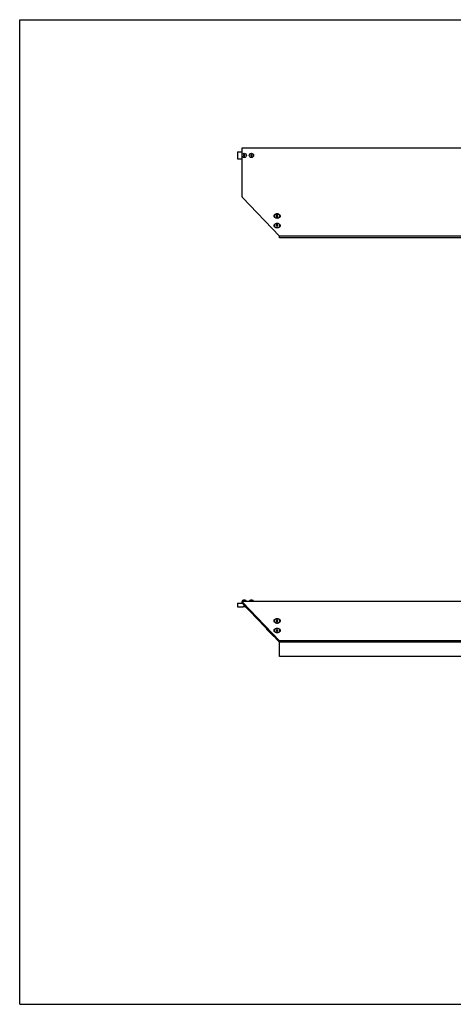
# Model space of a CAD drawing. Header units: inches. Extents: x 0 to 88, y 0 to 68.
# Tile 1 of 2: x 0 to 30, y 0 to 68. Entities that reach past the tile are written whole.
import ezdxf

# ---------------------------------------------------------------- set-up
doc = ezdxf.new("R2010")
doc.units = ezdxf.units.IN
doc.header["$LTSCALE"] = 4.84
doc.header["$MEASUREMENT"] = 0
doc.linetypes.add('HIDDEN', pattern=[0.2, 0.1, -0.1])
doc.layers.get('0').update_dxf_attribs({"linetype": 'CONTINUOUS'})
for name, color, linetype in [('300741M_BL4', 7, 'CONTINUOUS'), ('300774M_BL0', 7, 'CONTINUOUS'), ('301289_BL7', 7, 'CONTINUOUS'), ('301298_BL1', 7, 'CONTINUOUS'), ('910408M_BL2', 7, 'CONTINUOUS'), ('910408M_BL3', 7, 'CONTINUOUS'), ('930510M_BL5', 7, 'CONTINUOUS'), ('930510M_BL6', 7, 'CONTINUOUS')]:
    doc.layers.add(name, color=color, linetype=linetype)

# ---------------------------------------------------------------- blocks, each defined once
blk = doc.blocks.new('300774M_BL0', base_point=(15.352, 43.17))
at = {"layer": '300774M_BL0', "color": 7, "linetype": 'CONTINUOUS'}
for p, q in [((15.067, 58.882), (15.067, 58.382)), ((15.067, 58.882), (15.366, 58.882)), ((15.067, 58.382), (15.366, 58.382)), ((15.067, 27.709), (15.067, 27.459)), ((15.067, 27.709), (15.366, 27.709)), ((15.067, 27.459), (15.447, 27.459)), ((15.448, 27.459), (15.447, 27.459)), ((15.447, 27.459), (15.448, 27.459)), ((15.601, 27.46), (15.604, 27.459)), ((15.604, 27.459), (15.637, 27.459)), ((15.604, 27.459), (15.604, 27.459))]:
    blk.add_line(p, q, dxfattribs=at)
at = {"layer": '300774M_BL0', "color": 8, "linetype": 'HIDDEN'}
for points in [[(15.526, 27.475), (15.521, 27.475), (15.51, 27.474), (15.493, 27.472), (15.478, 27.47), (15.464, 27.467), (15.454, 27.464), (15.446, 27.461), (15.441, 27.46), (15.44, 27.459), (15.44, 27.459)], [(15.612, 27.459), (15.612, 27.459), (15.611, 27.46), (15.606, 27.461), (15.598, 27.464), (15.587, 27.467), (15.574, 27.47), (15.559, 27.472), (15.542, 27.474), (15.531, 27.475), (15.526, 27.475)]]:
    blk.add_open_spline(points, degree=3, dxfattribs=at)
at = {"layer": '300774M_BL0', "color": 7, "linetype": 'CONTINUOUS'}
for points, knots in [([(15.448, 27.459), (15.456, 27.462), (15.473, 27.466), (15.494, 27.47), (15.512, 27.471), (15.521, 27.472), (15.526, 27.472)], [0, 0, 0, 0, 0.33356, 0.643713, 0.818852, 1, 1, 1, 1]), ([(15.526, 27.472), (15.534, 27.472), (15.55, 27.471), (15.572, 27.468), (15.589, 27.464), (15.598, 27.461), (15.601, 27.46)], [0, 0, 0, 0, 0.327259, 0.621322, 0.85375, 1, 1, 1, 1])]:
    blk.add_open_spline(points, degree=3, knots=knots, dxfattribs=at)
blk.add_open_spline([(15.448, 27.459), (15.448, 27.459), (15.448, 27.459), (15.448, 27.459)], degree=3, dxfattribs=at)
blk = doc.blocks.new('301298_BL1', base_point=(39.388, 42.075))
at = {"layer": '301298_BL1', "color": 3, "linetype": 'CONTINUOUS'}
for p, q in [((15.366, 59.132), (15.366, 55.836)), ((31.246, 59.132), (15.366, 59.132)), ((33.276, 59.132), (31.306, 59.132)), ((33.276, 59.132), (33.276, 55.836)), ((15.416, 55.719), (17.966, 53.046)), ((33.226, 55.719), (30.676, 53.046)), ((30.676, 53.046), (17.966, 53.046)), ((33.276, 27.814), (15.366, 27.814)), ((15.416, 27.766), (17.966, 25.092)), ((33.226, 27.766), (30.676, 25.092)), ((59.997, 27.766), (57.324, 25.092)), ((63.41, 27.814), (60.114, 27.814)), ((30.676, 25.092), (17.966, 25.092))]:
    blk.add_line(p, q, dxfattribs=at)
at = {"layer": '301298_BL1', "color": 7, "linetype": 'CONTINUOUS'}
for p, q in [((15.366, 27.814), (15.366, 27.709)), ((15.416, 27.766), (15.416, 27.692)), ((15.416, 27.692), (17.966, 25.018)), ((33.226, 27.692), (30.676, 25.018)), ((33.226, 27.766), (33.226, 27.692)), ((33.276, 27.814), (33.276, 27.709)), ((60.071, 27.692), (57.398, 25.018)), ((59.997, 27.766), (60.071, 27.692)), ((60.114, 27.814), (60.114, 27.709)), ((62.66, 27.709), (60.114, 27.709)), ((63.41, 27.709), (63.16, 27.709)), ((63.41, 27.814), (63.41, 27.709)), ((17.966, 25.092), (17.966, 25.018)), ((30.676, 25.018), (17.966, 25.018)), ((30.676, 25.092), (30.676, 25.018)), ((57.324, 25.092), (57.398, 25.018))]:
    blk.add_line(p, q, dxfattribs=at)
at = {"layer": '301298_BL1', "color": 3, "linetype": 'CONTINUOUS'}
for centre, radius, start, end in [((31.276, 58.882), 0.125, 103.96082, 76.03918), ((60.114, 27.649), 0.165, 90, 135), ((17.802, 26.627), 0.295, 260.19563, 262.46456), ((17.803, 26.632), 0.3, 262.46201, 264.14786), ((17.803, 26.634), 0.302, 264.14413, 269.99379), ((17.803, 26.634), 0.302, 270.00621, 275.85587), ((17.803, 26.632), 0.3, 275.85214, 277.53799), ((17.804, 26.627), 0.295, 277.53544, 279.80437), ((30.838, 26.627), 0.295, 260.19563, 262.46456), ((30.839, 26.632), 0.3, 262.46201, 264.14786), ((30.839, 26.634), 0.302, 264.14413, 269.99379), ((30.839, 26.634), 0.302, 270.00621, 275.85587), ((30.839, 26.632), 0.3, 275.85214, 277.53799), ((30.84, 26.627), 0.295, 277.53544, 279.80437), ((17.802, 25.965), 0.295, 260.19563, 262.46456), ((17.803, 25.969), 0.3, 262.46201, 264.14786), ((17.803, 25.971), 0.302, 264.14413, 269.99379), ((17.803, 25.971), 0.302, 270.00621, 275.85587), ((17.803, 25.969), 0.3, 275.85214, 277.53799), ((17.804, 25.965), 0.295, 277.53544, 279.80437), ((30.838, 25.965), 0.295, 260.19563, 262.46456), ((30.839, 25.969), 0.3, 262.46201, 264.14786), ((30.839, 25.971), 0.302, 264.14413, 269.99379), ((30.839, 25.971), 0.302, 270.00621, 275.85587), ((30.839, 25.969), 0.3, 275.85214, 277.53799), ((30.84, 25.965), 0.295, 277.53544, 279.80437)]:
    blk.add_arc(centre, radius, start, end, dxfattribs=at)
at = {"layer": '301298_BL1', "color": 7, "linetype": 'CONTINUOUS'}
blk.add_arc((60.114, 27.649), 0.06, 90, 135, dxfattribs=at)
at = {"layer": '301298_BL1', "color": 3, "linetype": 'CONTINUOUS'}
for points, knots in [([(15.416, 55.719), (15.411, 55.728), (15.403, 55.745), (15.386, 55.784), (15.374, 55.815), (15.366, 55.836)], [0, 0, 0, 0, 0.219965, 0.465205, 1, 1, 1, 1]), ([(33.226, 55.719), (33.231, 55.728), (33.239, 55.745), (33.256, 55.784), (33.268, 55.815), (33.276, 55.836)], [0, 0, 0, 0, 0.219965, 0.465205, 1, 1, 1, 1]), ([(17.803, 54.286), (17.789, 54.286), (17.761, 54.288), (17.709, 54.299), (17.661, 54.321), (17.624, 54.352), (17.604, 54.379), (17.591, 54.407), (17.587, 54.438), (17.591, 54.468), (17.604, 54.497), (17.624, 54.524), (17.661, 54.555), (17.709, 54.577), (17.761, 54.588), (17.789, 54.59), (17.803, 54.59)], [0, 0, 0, 0, 0.072519, 0.143799, 0.276939, 0.337869, 0.394743, 0.448308, 0.5, 0.551692, 0.605257, 0.662131, 0.723061, 0.856201, 0.927481, 1, 1, 1, 1]), ([(17.803, 54.59), (17.817, 54.59), (17.845, 54.588), (17.897, 54.577), (17.945, 54.555), (17.982, 54.524), (18.002, 54.497), (18.015, 54.468), (18.019, 54.438), (18.015, 54.407), (18.002, 54.379), (17.982, 54.352), (17.945, 54.321), (17.897, 54.299), (17.845, 54.288), (17.817, 54.286), (17.803, 54.286)], [0, 0, 0, 0, 0.072519, 0.143799, 0.276939, 0.337869, 0.394743, 0.448308, 0.5, 0.551692, 0.605257, 0.662131, 0.723061, 0.856201, 0.927481, 1, 1, 1, 1]), ([(30.839, 54.59), (30.825, 54.59), (30.797, 54.588), (30.745, 54.577), (30.697, 54.555), (30.66, 54.524), (30.64, 54.497), (30.627, 54.468), (30.623, 54.438), (30.627, 54.407), (30.64, 54.379), (30.66, 54.352), (30.697, 54.321), (30.745, 54.299), (30.797, 54.288), (30.825, 54.286), (30.839, 54.286)], [0, 0, 0, 0, 0.072519, 0.143799, 0.276939, 0.337869, 0.394743, 0.448308, 0.5, 0.551692, 0.605257, 0.662131, 0.723061, 0.856201, 0.927481, 1, 1, 1, 1]), ([(30.839, 54.286), (30.853, 54.286), (30.881, 54.288), (30.933, 54.299), (30.981, 54.321), (31.018, 54.352), (31.038, 54.379), (31.051, 54.407), (31.055, 54.438), (31.051, 54.468), (31.038, 54.497), (31.018, 54.524), (30.981, 54.555), (30.933, 54.577), (30.881, 54.588), (30.853, 54.59), (30.839, 54.59)], [0, 0, 0, 0, 0.072519, 0.143799, 0.276939, 0.337869, 0.394743, 0.448308, 0.5, 0.551692, 0.605257, 0.662131, 0.723061, 0.856201, 0.927481, 1, 1, 1, 1]), ([(17.803, 53.623), (17.789, 53.623), (17.761, 53.625), (17.709, 53.636), (17.661, 53.658), (17.624, 53.689), (17.604, 53.716), (17.591, 53.745), (17.587, 53.775), (17.591, 53.805), (17.604, 53.834), (17.624, 53.861), (17.661, 53.892), (17.709, 53.914), (17.761, 53.925), (17.789, 53.927), (17.803, 53.927)], [0, 0, 0, 0, 0.072519, 0.143799, 0.276939, 0.337869, 0.394743, 0.448308, 0.5, 0.551692, 0.605257, 0.662131, 0.723061, 0.856201, 0.927481, 1, 1, 1, 1]), ([(17.803, 53.927), (17.817, 53.927), (17.845, 53.925), (17.897, 53.914), (17.945, 53.892), (17.982, 53.861), (18.002, 53.834), (18.015, 53.805), (18.019, 53.775), (18.015, 53.745), (18.002, 53.716), (17.982, 53.689), (17.945, 53.658), (17.897, 53.636), (17.845, 53.625), (17.817, 53.623), (17.803, 53.623)], [0, 0, 0, 0, 0.072519, 0.143799, 0.276939, 0.337869, 0.394743, 0.448308, 0.5, 0.551692, 0.605257, 0.662131, 0.723061, 0.856201, 0.927481, 1, 1, 1, 1]), ([(30.839, 53.927), (30.825, 53.927), (30.797, 53.925), (30.745, 53.914), (30.697, 53.892), (30.66, 53.861), (30.64, 53.834), (30.627, 53.805), (30.623, 53.775), (30.627, 53.745), (30.64, 53.716), (30.66, 53.689), (30.697, 53.658), (30.745, 53.636), (30.797, 53.625), (30.825, 53.623), (30.839, 53.623)], [0, 0, 0, 0, 0.072519, 0.143799, 0.276939, 0.337869, 0.394743, 0.448308, 0.5, 0.551692, 0.605257, 0.662131, 0.723061, 0.856201, 0.927481, 1, 1, 1, 1]), ([(30.839, 53.623), (30.853, 53.623), (30.881, 53.625), (30.933, 53.636), (30.981, 53.658), (31.018, 53.689), (31.038, 53.716), (31.051, 53.745), (31.055, 53.775), (31.051, 53.805), (31.038, 53.834), (31.018, 53.861), (30.981, 53.892), (30.933, 53.914), (30.881, 53.925), (30.853, 53.927), (30.839, 53.927)], [0, 0, 0, 0, 0.072519, 0.143799, 0.276939, 0.337869, 0.394743, 0.448308, 0.5, 0.551692, 0.605257, 0.662131, 0.723061, 0.856201, 0.927481, 1, 1, 1, 1]), ([(15.416, 27.766), (15.412, 27.773), (15.404, 27.785), (15.394, 27.799), (15.385, 27.807), (15.379, 27.811), (15.373, 27.813), (15.368, 27.814), (15.366, 27.814)], [0, 0, 0, 0, 0.332442, 0.60507, 0.71952, 0.821338, 0.913442, 1, 1, 1, 1]), ([(33.226, 27.766), (33.23, 27.773), (33.237, 27.785), (33.248, 27.799), (33.257, 27.807), (33.263, 27.811), (33.269, 27.813), (33.274, 27.814), (33.276, 27.814)], [0, 0, 0, 0, 0.332442, 0.60507, 0.71952, 0.821338, 0.913442, 1, 1, 1, 1]), ([(17.752, 26.337), (17.728, 26.341), (17.692, 26.352), (17.651, 26.375), (17.626, 26.396), (17.607, 26.42), (17.594, 26.447), (17.588, 26.474), (17.589, 26.502), (17.597, 26.53), (17.612, 26.555), (17.634, 26.579), (17.671, 26.606), (17.728, 26.629), (17.777, 26.636), (17.803, 26.636)], [0, 0, 0, 0, 0.140604, 0.206354, 0.268284, 0.326384, 0.381231, 0.433958, 0.486112, 0.539373, 0.595185, 0.654495, 0.717697, 0.854336, 1, 1, 1, 1]), ([(17.803, 26.636), (17.829, 26.636), (17.878, 26.629), (17.935, 26.606), (17.972, 26.579), (17.994, 26.555), (18.009, 26.53), (18.017, 26.502), (18.018, 26.474), (18.012, 26.447), (17.999, 26.42), (17.98, 26.396), (17.955, 26.375), (17.914, 26.352), (17.878, 26.341), (17.854, 26.337)], [0, 0, 0, 0, 0.145664, 0.282303, 0.345505, 0.404815, 0.460627, 0.513888, 0.566042, 0.618769, 0.673616, 0.731716, 0.793646, 0.859396, 1, 1, 1, 1]), ([(30.839, 26.636), (30.813, 26.636), (30.764, 26.629), (30.707, 26.606), (30.67, 26.579), (30.648, 26.555), (30.633, 26.53), (30.625, 26.502), (30.624, 26.474), (30.63, 26.447), (30.643, 26.42), (30.662, 26.396), (30.687, 26.375), (30.728, 26.352), (30.764, 26.341), (30.788, 26.337)], [0, 0, 0, 0, 0.145664, 0.282303, 0.345505, 0.404815, 0.460627, 0.513888, 0.566042, 0.618769, 0.673616, 0.731716, 0.793646, 0.859396, 1, 1, 1, 1]), ([(30.89, 26.337), (30.914, 26.341), (30.95, 26.352), (30.991, 26.375), (31.016, 26.396), (31.035, 26.42), (31.048, 26.447), (31.054, 26.474), (31.053, 26.502), (31.045, 26.53), (31.03, 26.555), (31.008, 26.579), (30.971, 26.606), (30.914, 26.629), (30.865, 26.636), (30.839, 26.636)], [0, 0, 0, 0, 0.140604, 0.206354, 0.268284, 0.326384, 0.381231, 0.433958, 0.486112, 0.539373, 0.595185, 0.654495, 0.717697, 0.854336, 1, 1, 1, 1]), ([(17.752, 25.674), (17.728, 25.678), (17.692, 25.689), (17.651, 25.712), (17.626, 25.733), (17.607, 25.757), (17.594, 25.784), (17.588, 25.812), (17.589, 25.84), (17.597, 25.867), (17.612, 25.893), (17.634, 25.916), (17.671, 25.943), (17.728, 25.967), (17.777, 25.973), (17.803, 25.973)], [0, 0, 0, 0, 0.140604, 0.206354, 0.268284, 0.326384, 0.381231, 0.433958, 0.486112, 0.539373, 0.595185, 0.654495, 0.717697, 0.854336, 1, 1, 1, 1]), ([(17.803, 25.973), (17.829, 25.973), (17.878, 25.967), (17.935, 25.943), (17.972, 25.916), (17.994, 25.893), (18.009, 25.867), (18.017, 25.84), (18.018, 25.812), (18.012, 25.784), (17.999, 25.757), (17.98, 25.733), (17.955, 25.712), (17.914, 25.689), (17.878, 25.678), (17.854, 25.674)], [0, 0, 0, 0, 0.145664, 0.282303, 0.345505, 0.404815, 0.460627, 0.513888, 0.566042, 0.618769, 0.673616, 0.731716, 0.793646, 0.859396, 1, 1, 1, 1]), ([(30.839, 25.973), (30.813, 25.973), (30.764, 25.967), (30.707, 25.943), (30.67, 25.916), (30.648, 25.893), (30.633, 25.867), (30.625, 25.84), (30.624, 25.812), (30.63, 25.784), (30.643, 25.757), (30.662, 25.733), (30.687, 25.712), (30.728, 25.689), (30.764, 25.678), (30.788, 25.674)], [0, 0, 0, 0, 0.145664, 0.282303, 0.345505, 0.404815, 0.460627, 0.513888, 0.566042, 0.618769, 0.673616, 0.731716, 0.793646, 0.859396, 1, 1, 1, 1]), ([(30.89, 25.674), (30.914, 25.678), (30.95, 25.689), (30.991, 25.712), (31.016, 25.733), (31.035, 25.757), (31.048, 25.784), (31.054, 25.812), (31.053, 25.84), (31.045, 25.867), (31.03, 25.893), (31.008, 25.916), (30.971, 25.943), (30.914, 25.967), (30.865, 25.973), (30.839, 25.973)], [0, 0, 0, 0, 0.140604, 0.206354, 0.268284, 0.326384, 0.381231, 0.433958, 0.486112, 0.539373, 0.595185, 0.654495, 0.717697, 0.854336, 1, 1, 1, 1])]:
    blk.add_open_spline(points, degree=3, knots=knots, dxfattribs=at)
at = {"layer": '301298_BL1', "color": 7, "linetype": 'CONTINUOUS'}
for points in [[(15.416, 27.692), (15.408, 27.697), (15.396, 27.703), (15.379, 27.708), (15.37, 27.709), (15.366, 27.709)], [(33.226, 27.692), (33.234, 27.697), (33.246, 27.703), (33.263, 27.708), (33.272, 27.709), (33.276, 27.709)]]:
    blk.add_open_spline(points, degree=3, knots=[0, 0, 0, 0, 0.525136, 0.766374, 1, 1, 1, 1], dxfattribs=at)
blk = doc.blocks.new('910408M_BL2', base_point=(15.525, 43.294))
at = {"layer": '910408M_BL2', "color": 7, "linetype": 'CONTINUOUS'}
for p, q in [((15.526, 58.689), (15.477, 58.66)), ((15.477, 58.66), (15.477, 58.603)), ((15.477, 58.603), (15.526, 58.575)), ((15.575, 58.66), (15.526, 58.689)), ((15.526, 58.575), (15.575, 58.603)), ((15.575, 58.603), (15.575, 58.66)), ((15.585, 27.9), (15.467, 27.9)), ((15.376, 27.814), (15.376, 27.829)), ((15.676, 27.829), (15.376, 27.829)), ((15.676, 27.814), (15.676, 27.829))]:
    blk.add_line(p, q, dxfattribs=at)
blk.add_circle((15.526, 58.632), 0.15, dxfattribs=at)
for centre, start, end in [((15.467, 27.807), 90, 166.70944), ((15.585, 27.807), 13.29056, 90)]:
    blk.add_arc(centre, 0.093, start, end, dxfattribs=at)
blk = doc.blocks.new('910408M_BL3', base_point=(16.025, 43.294))
at = {"layer": '910408M_BL3', "color": 7, "linetype": 'CONTINUOUS'}
for p, q in [((16.026, 58.689), (15.977, 58.66)), ((15.977, 58.66), (15.977, 58.603)), ((15.977, 58.603), (16.026, 58.575)), ((16.075, 58.66), (16.026, 58.689)), ((16.026, 58.575), (16.075, 58.603)), ((16.075, 58.603), (16.075, 58.66)), ((16.085, 27.9), (15.967, 27.9)), ((15.876, 27.814), (15.876, 27.829)), ((16.176, 27.829), (15.876, 27.829)), ((16.176, 27.814), (16.176, 27.829))]:
    blk.add_line(p, q, dxfattribs=at)
blk.add_circle((16.026, 58.632), 0.15, dxfattribs=at)
for centre, start, end in [((15.967, 27.807), 90, 166.70944), ((16.085, 27.807), 13.29056, 90)]:
    blk.add_arc(centre, 0.093, start, end, dxfattribs=at)
blk = doc.blocks.new('300741M_BL4', base_point=(17.349, 25.665))
at = {"layer": '300741M_BL4', "color": 7, "linetype": 'CONTINUOUS'}
for p, q in [((17.09, 25.882), (17.09, 25.936)), ((17.574, 25.393), (17.09, 25.882)), ((17.574, 25.393), (17.574, 25.429)), ((17.608, 25.393), (17.574, 25.393))]:
    blk.add_line(p, q, dxfattribs=at)
blk = doc.blocks.new('930510M_BL5', base_point=(17.803, 39.798))
at = {"layer": '930510M_BL5', "color": 7, "linetype": 'CONTINUOUS'}
for p, q in [((17.606, 53.787), (17.606, 53.779)), ((17.803, 53.827), (17.744, 53.803)), ((17.744, 53.803), (17.744, 53.755)), ((17.744, 53.755), (17.803, 53.731)), ((17.763, 53.811), (17.803, 53.795)), ((17.862, 53.803), (17.803, 53.827)), ((17.803, 53.795), (17.843, 53.811)), ((17.803, 53.731), (17.803, 53.795)), ((17.803, 53.731), (17.862, 53.755)), ((17.862, 53.755), (17.862, 53.803)), ((18, 53.787), (18, 53.779)), ((17.803, 25.865), (17.744, 25.841)), ((17.744, 25.841), (17.744, 25.793)), ((17.803, 25.865), (17.803, 25.801)), ((17.862, 25.841), (17.803, 25.865)), ((17.862, 25.793), (17.862, 25.841)), ((17.606, 25.808), (17.606, 25.817)), ((17.744, 25.793), (17.803, 25.769)), ((17.803, 25.801), (17.763, 25.785)), ((17.843, 25.785), (17.803, 25.801)), ((17.803, 25.769), (17.862, 25.793)), ((18, 25.808), (18, 25.817))]:
    blk.add_line(p, q, dxfattribs=at)
for centre, radius, start, end in [((17.705, 53.779), 0.0991, 174.2242, 175.15097), ((17.705, 53.779), 0.0986, 175.14907, 179.99574), ((17.901, 53.779), 0.0991, 4.84903, 5.7758), ((17.901, 53.779), 0.0986, 0.00426, 4.85093), ((17.705, 25.817), 0.0986, 180.00426, 184.85093), ((17.705, 25.817), 0.0991, 184.84903, 185.7758), ((17.901, 25.817), 0.0986, 355.14907, 359.99574), ((17.901, 25.817), 0.0991, 354.2242, 355.15097)]:
    blk.add_arc(centre, radius, start, end, dxfattribs=at)
for points, knots in [([(17.803, 53.927), (17.778, 53.927), (17.728, 53.92), (17.673, 53.895), (17.639, 53.866), (17.62, 53.842), (17.609, 53.815), (17.606, 53.797), (17.606, 53.787)], [0, 0, 0, 0, 0.287048, 0.553568, 0.675502, 0.789331, 0.896541, 1, 1, 1, 1]), ([(17.606, 53.779), (17.606, 53.77), (17.609, 53.751), (17.62, 53.725), (17.639, 53.7), (17.673, 53.672), (17.728, 53.647), (17.778, 53.64), (17.803, 53.64)], [0, 0, 0, 0, 0.103456, 0.210669, 0.324498, 0.446432, 0.712952, 1, 1, 1, 1]), ([(17.803, 53.918), (17.779, 53.918), (17.732, 53.912), (17.678, 53.889), (17.644, 53.863), (17.625, 53.84), (17.612, 53.816), (17.607, 53.798), (17.607, 53.789)], [0, 0, 0, 0, 0.284948, 0.551197, 0.673781, 0.78856, 0.896552, 1, 1, 1, 1]), ([(18, 53.787), (18, 53.797), (17.997, 53.815), (17.986, 53.842), (17.967, 53.866), (17.933, 53.895), (17.877, 53.92), (17.828, 53.927), (17.803, 53.927)], [0, 0, 0, 0, 0.103459, 0.210669, 0.324498, 0.446432, 0.712952, 1, 1, 1, 1]), ([(17.999, 53.789), (17.998, 53.798), (17.994, 53.816), (17.981, 53.84), (17.962, 53.863), (17.928, 53.889), (17.874, 53.912), (17.827, 53.918), (17.803, 53.918)], [0, 0, 0, 0, 0.103448, 0.21144, 0.326219, 0.448803, 0.715052, 1, 1, 1, 1]), ([(17.803, 53.64), (17.828, 53.64), (17.877, 53.647), (17.933, 53.672), (17.967, 53.7), (17.986, 53.725), (17.997, 53.751), (18, 53.77), (18, 53.779)], [0, 0, 0, 0, 0.287048, 0.553568, 0.675502, 0.789331, 0.896544, 1, 1, 1, 1]), ([(17.803, 25.956), (17.778, 25.956), (17.728, 25.949), (17.673, 25.924), (17.639, 25.895), (17.62, 25.871), (17.609, 25.845), (17.606, 25.826), (17.606, 25.817)], [0, 0, 0, 0, 0.287048, 0.553568, 0.675502, 0.789331, 0.896544, 1, 1, 1, 1]), ([(18, 25.817), (18, 25.826), (17.997, 25.845), (17.986, 25.871), (17.967, 25.895), (17.933, 25.924), (17.877, 25.949), (17.828, 25.956), (17.803, 25.956)], [0, 0, 0, 0, 0.103456, 0.210669, 0.324498, 0.446432, 0.712952, 1, 1, 1, 1]), ([(17.606, 25.808), (17.606, 25.799), (17.609, 25.781), (17.62, 25.754), (17.639, 25.73), (17.673, 25.701), (17.728, 25.676), (17.778, 25.669), (17.803, 25.669)], [0, 0, 0, 0, 0.103459, 0.210669, 0.324498, 0.446432, 0.712952, 1, 1, 1, 1]), ([(17.607, 25.807), (17.607, 25.798), (17.612, 25.78), (17.625, 25.756), (17.644, 25.733), (17.678, 25.707), (17.732, 25.684), (17.779, 25.678), (17.803, 25.678)], [0, 0, 0, 0, 0.103448, 0.21144, 0.326219, 0.448803, 0.715052, 1, 1, 1, 1]), ([(17.803, 25.669), (17.828, 25.669), (17.877, 25.676), (17.933, 25.701), (17.967, 25.73), (17.986, 25.754), (17.997, 25.781), (18, 25.799), (18, 25.808)], [0, 0, 0, 0, 0.287048, 0.553568, 0.675502, 0.789331, 0.896541, 1, 1, 1, 1]), ([(17.803, 25.678), (17.827, 25.678), (17.874, 25.684), (17.928, 25.707), (17.962, 25.733), (17.981, 25.756), (17.994, 25.78), (17.998, 25.798), (17.999, 25.807)], [0, 0, 0, 0, 0.284948, 0.551197, 0.673781, 0.78856, 0.896552, 1, 1, 1, 1])]:
    blk.add_open_spline(points, degree=3, knots=knots, dxfattribs=at)
blk = doc.blocks.new('930510M_BL6', base_point=(17.803, 40.461))
at = {"layer": '930510M_BL6', "color": 7, "linetype": 'CONTINUOUS'}
for p, q in [((17.606, 54.45), (17.606, 54.442)), ((17.803, 54.49), (17.744, 54.466)), ((17.744, 54.466), (17.744, 54.418)), ((17.744, 54.418), (17.803, 54.394)), ((17.763, 54.474), (17.803, 54.458)), ((17.862, 54.466), (17.803, 54.49)), ((17.803, 54.458), (17.843, 54.474)), ((17.803, 54.394), (17.803, 54.458)), ((17.803, 54.394), (17.862, 54.418)), ((17.862, 54.418), (17.862, 54.466)), ((18, 54.45), (18, 54.442)), ((17.803, 26.528), (17.744, 26.504)), ((17.803, 26.528), (17.803, 26.464)), ((17.862, 26.504), (17.803, 26.528)), ((17.606, 26.471), (17.606, 26.48)), ((17.744, 26.504), (17.744, 26.456)), ((17.744, 26.456), (17.803, 26.431)), ((17.803, 26.464), (17.763, 26.448)), ((17.843, 26.448), (17.803, 26.464)), ((17.803, 26.431), (17.862, 26.456)), ((17.862, 26.456), (17.862, 26.504)), ((18, 26.471), (18, 26.48))]:
    blk.add_line(p, q, dxfattribs=at)
for centre, radius, start, end in [((17.705, 54.442), 0.0991, 174.2242, 175.15097), ((17.705, 54.442), 0.0986, 175.14907, 179.99574), ((17.901, 54.442), 0.0991, 4.84903, 5.7758), ((17.901, 54.442), 0.0986, 0.00426, 4.85093), ((17.705, 26.48), 0.0986, 180.00426, 184.85093), ((17.705, 26.48), 0.0991, 184.84903, 185.7758), ((17.901, 26.48), 0.0986, 355.14907, 359.99574), ((17.901, 26.48), 0.0991, 354.2242, 355.15097)]:
    blk.add_arc(centre, radius, start, end, dxfattribs=at)
for points, knots in [([(17.803, 54.59), (17.778, 54.59), (17.728, 54.583), (17.673, 54.558), (17.639, 54.529), (17.62, 54.505), (17.609, 54.478), (17.606, 54.459), (17.606, 54.45)], [0, 0, 0, 0, 0.287048, 0.553568, 0.675502, 0.789331, 0.896541, 1, 1, 1, 1]), ([(17.606, 54.442), (17.606, 54.433), (17.609, 54.414), (17.62, 54.388), (17.639, 54.363), (17.673, 54.334), (17.728, 54.309), (17.778, 54.303), (17.803, 54.303)], [0, 0, 0, 0, 0.103456, 0.210669, 0.324498, 0.446432, 0.712952, 1, 1, 1, 1]), ([(17.803, 54.581), (17.779, 54.581), (17.732, 54.575), (17.678, 54.552), (17.644, 54.526), (17.625, 54.503), (17.612, 54.478), (17.607, 54.461), (17.607, 54.452)], [0, 0, 0, 0, 0.284948, 0.551197, 0.673781, 0.78856, 0.896552, 1, 1, 1, 1]), ([(18, 54.45), (18, 54.459), (17.997, 54.478), (17.986, 54.505), (17.967, 54.529), (17.933, 54.558), (17.877, 54.583), (17.828, 54.59), (17.803, 54.59)], [0, 0, 0, 0, 0.103459, 0.210669, 0.324498, 0.446432, 0.712952, 1, 1, 1, 1]), ([(17.999, 54.452), (17.998, 54.461), (17.994, 54.478), (17.981, 54.503), (17.962, 54.526), (17.928, 54.552), (17.874, 54.575), (17.827, 54.581), (17.803, 54.581)], [0, 0, 0, 0, 0.103448, 0.21144, 0.326219, 0.448803, 0.715052, 1, 1, 1, 1]), ([(17.803, 54.303), (17.828, 54.303), (17.877, 54.309), (17.933, 54.334), (17.967, 54.363), (17.986, 54.388), (17.997, 54.414), (18, 54.433), (18, 54.442)], [0, 0, 0, 0, 0.287048, 0.553568, 0.675502, 0.789331, 0.896544, 1, 1, 1, 1]), ([(17.803, 26.619), (17.778, 26.619), (17.728, 26.612), (17.673, 26.587), (17.639, 26.558), (17.62, 26.534), (17.609, 26.508), (17.606, 26.489), (17.606, 26.48)], [0, 0, 0, 0, 0.287048, 0.553568, 0.675502, 0.789331, 0.896544, 1, 1, 1, 1]), ([(18, 26.48), (18, 26.489), (17.997, 26.508), (17.986, 26.534), (17.967, 26.558), (17.933, 26.587), (17.877, 26.612), (17.828, 26.619), (17.803, 26.619)], [0, 0, 0, 0, 0.103456, 0.210669, 0.324498, 0.446432, 0.712952, 1, 1, 1, 1]), ([(17.606, 26.471), (17.606, 26.462), (17.609, 26.443), (17.62, 26.417), (17.639, 26.393), (17.673, 26.364), (17.728, 26.339), (17.778, 26.332), (17.803, 26.332)], [0, 0, 0, 0, 0.103459, 0.210669, 0.324498, 0.446432, 0.712952, 1, 1, 1, 1]), ([(17.607, 26.47), (17.607, 26.461), (17.612, 26.443), (17.625, 26.419), (17.644, 26.396), (17.678, 26.37), (17.732, 26.347), (17.779, 26.34), (17.803, 26.34)], [0, 0, 0, 0, 0.103448, 0.21144, 0.326219, 0.448803, 0.715052, 1, 1, 1, 1]), ([(17.803, 26.332), (17.828, 26.332), (17.877, 26.339), (17.933, 26.364), (17.967, 26.393), (17.986, 26.417), (17.997, 26.443), (18, 26.462), (18, 26.471)], [0, 0, 0, 0, 0.287048, 0.553568, 0.675502, 0.789331, 0.896541, 1, 1, 1, 1]), ([(17.803, 26.34), (17.827, 26.34), (17.874, 26.347), (17.928, 26.37), (17.962, 26.396), (17.981, 26.419), (17.994, 26.443), (17.998, 26.461), (17.999, 26.47)], [0, 0, 0, 0, 0.284948, 0.551197, 0.673781, 0.78856, 0.896552, 1, 1, 1, 1])]:
    blk.add_open_spline(points, degree=3, knots=knots, dxfattribs=at)
blk = doc.blocks.new('301289_BL7', base_point=(40.589, 38.527))
at = {"layer": '301289_BL7', "color": 7, "linetype": 'CONTINUOUS'}
for p, q in [((17.966, 52.933), (17.966, 53.046)), ((30.676, 52.933), (30.676, 53.046)), ((30.676, 52.933), (17.966, 52.933)), ((60.105, 27.658), (60.071, 27.692)), ((17.966, 24.009), (17.966, 25.018)), ((30.676, 24.009), (30.676, 25.018)), ((57.211, 24.117), (57.211, 24.787)), ((57.243, 24.863), (57.398, 25.018)), ((30.676, 24.009), (17.966, 24.009)), ((63.211, 24.009), (57.319, 24.009)), ((63.211, 24.057), (63.211, 24.009))]:
    blk.add_line(p, q, dxfattribs=at)
at = {"layer": '301289_BL7', "color": 3, "linetype": 'CONTINUOUS'}
for p, q in [((59, 26.553), (60.105, 27.658)), ((57.277, 24.829), (57.983, 25.536)), ((57.259, 24.117), (57.259, 24.787)), ((63.211, 24.057), (57.319, 24.057))]:
    blk.add_line(p, q, dxfattribs=at)
at = {"layer": '301289_BL7', "color": 7, "linetype": 'CONTINUOUS'}
for centre, start, end in [((57.319, 24.787), 135, 180), ((57.319, 24.117), 180, 270)]:
    blk.add_arc(centre, 0.108, start, end, dxfattribs=at)
at = {"layer": '301289_BL7', "color": 3, "linetype": 'CONTINUOUS'}
for centre, start, end in [((57.319, 24.787), 135, 180), ((57.319, 24.117), 180, 270)]:
    blk.add_arc(centre, 0.06, start, end, dxfattribs=at)

msp = doc.modelspace()

# ---------------------------------------------------------------- linework, layer by layer
at = {"color": 7, "linetype": 'CONTINUOUS'}
for p, q in [((0, 0), (0, 68)), ((0, 68), (88, 68)), ((0, 0), (88, 0))]:
    msp.add_line(p, q, dxfattribs=at)

# ---------------------------------------------------------------- block references
at = {"layer": '300741M_BL4'}
msp.add_blockref('300741M_BL4', (17.349, 25.665), dxfattribs=at)
at = {"layer": '300774M_BL0'}
msp.add_blockref('300774M_BL0', (15.352, 43.17), dxfattribs=at)
at = {"layer": '301289_BL7'}
msp.add_blockref('301289_BL7', (40.589, 38.527), dxfattribs=at)
at = {"layer": '301298_BL1'}
msp.add_blockref('301298_BL1', (39.388, 42.075), dxfattribs=at)
at = {"layer": '910408M_BL2'}
msp.add_blockref('910408M_BL2', (15.525, 43.294), dxfattribs=at)
at = {"layer": '910408M_BL3'}
msp.add_blockref('910408M_BL3', (16.025, 43.294), dxfattribs=at)
at = {"layer": '930510M_BL5'}
msp.add_blockref('930510M_BL5', (17.803, 39.798), dxfattribs=at)
at = {"layer": '930510M_BL6'}
msp.add_blockref('930510M_BL6', (17.803, 40.461), dxfattribs=at)

doc.saveas('drawing.dxf')
